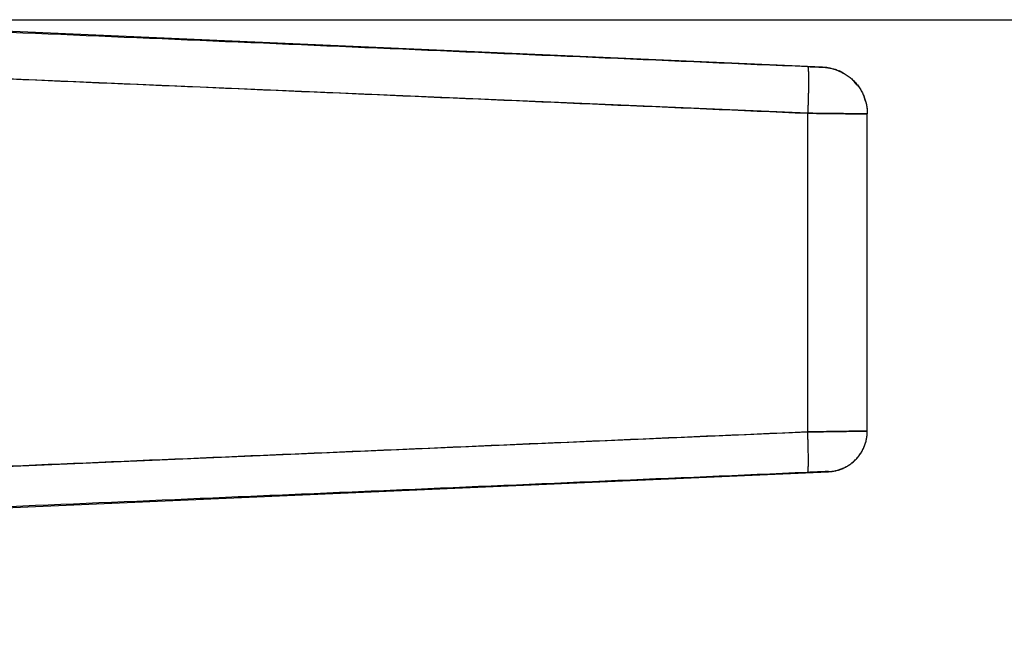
# Model space of a CAD drawing. Header units: millimetres. Extents: x 18 to 610, y -123 to 280.
# Tile 42 of 44: x 493 to 509, y 236 to 246. Entities that reach past the tile are written whole.
import ezdxf

# ---------------------------------------------------------------- set-up
doc = ezdxf.new("R2010")
doc.units = ezdxf.units.MM
doc.linetypes.add('SOLID', pattern=[0])
doc.styles.add('Arial', font='Arial.ttf', dxfattribs={"height": 5})
doc.dimstyles.get("Standard").update_dxf_attribs({"dimtxt": 5, "dimasz": 5, "dimexe": 0.18, "dimexo": 0.0625, "dimgap": 0.09, "dimtad": 0, "dimtih": 1, "dimtoh": 1, "dimdec": 4, "dimzin": 0, "dimdsep": 46, "dimtxsty": 'Arial', "dimcen": 0.09, "dimadec": 0, "dimazin": 0, "dimtfac": 1, "dimtdec": 4, "dimtofl": 0, "dimtmove": 0, "dimatfit": 3, "dimfxl": 0, "dimtolj": 1, "dimtzin": 0, "dimarcsym": 0})

# ---------------------------------------------------------------- blocks, each defined once
blk = doc.blocks.new('*D9')
at = {"color": 0, "lineweight": -2}
for p, q in [((488.244, 246.164), (596.139, 246.164)), ((594.739, 136.763), (594.739, 241.164)), ((584.93, 131.763), (596.139, 131.763))]:
    blk.add_line(p, q, dxfattribs=at)
at = {"color": 0}
for points in [[(595.572, 241.164), (593.906, 241.164), (594.739, 246.164)], [(593.906, 136.763), (595.572, 136.763), (594.739, 131.763)]]:
    blk.add_solid(points, dxfattribs=at)
at = {"layer": 'Defpoints', "color": 0}
for p in [(488.244, 246.164), (594.739, 246.164), (584.93, 131.763)]:
    blk.add_point(p, dxfattribs=at)
at = {"color": 0, "lineweight": 9, "insert": (589.729, 188.964), "char_height": 5, "attachment_point": 5, "rotation": 90, "style": 'Arial'}
blk.add_mtext('\\A1;114.4', dxfattribs=at)
blk = doc.blocks.new('BlockOfViews_2')
at = {"linetype": 'SOLID', "lineweight": 30}
for p, q in [((505.626, 245.405, -0.51), (488.244, 246.164, -0.51)), ((505.692, 245.397, 1.035), (505.626, 245.405, -0.51)), ((505.959, 245.309, 1.035), (505.893, 245.344, -0.51)), ((505.387, 244.664, 2.032), (492.383, 245.223, 2.6)), ((506.184, 245.116, 1.034), (506.135, 245.175, -0.51)), ((506.293, 244.925, -0.51), (506.294, 244.921, -0.482)), ((506.316, 244.855, 1.033), (506.293, 244.925, -0.51)), ((505.387, 239.552, 2.032), (505.387, 244.664, 2.032)), ((506.344, 239.566, 1.033), (506.344, 244.654, 1.033)), ((492.383, 238.993, 2.6), (505.387, 239.552, 2.032)), ((506.344, 239.564, -0.51), (506.343, 239.563, -0.509)), ((506.116, 239.071, 1.034), (506.163, 239.114, -0.51)), ((488.544, 238.164, -0.51), (505.722, 238.914, -0.51)), ((505.723, 238.917, 1.031), (505.722, 238.916, 1.035))]:
    blk.add_line(p, q, dxfattribs=at)
for points, knots in [([(492.382, 245.973, 1.857), (494.55, 245.881, 1.761), (498.885, 245.695, 1.57), (503.22, 245.507, 1.38), (505.387, 245.413, 1.285)], [0, 0, 0, 0, 6.514585, 13.028925, 13.028925, 13.028925, 13.028925]), ([(505.387, 245.413, 1.285), (505.394, 245.413, 1.285), (505.4, 245.412, 1.284), (505.414, 245.412, 1.283), (505.42, 245.411, 1.281), (505.433, 245.411, 1.279), (505.44, 245.411, 1.277), (505.453, 245.41, 1.273), (505.459, 245.41, 1.271), (505.471, 245.409, 1.266), (505.478, 245.409, 1.264), (505.49, 245.408, 1.258), (505.496, 245.408, 1.255), (505.507, 245.408, 1.248), (505.513, 245.407, 1.244), (505.524, 245.407, 1.237), (505.529, 245.407, 1.233), (505.54, 245.406, 1.224), (505.545, 245.406, 1.22), (505.554, 245.406, 1.211), (505.559, 245.406, 1.206), (505.568, 245.405, 1.196), (505.572, 245.405, 1.191), (505.58, 245.405, 1.18), (505.584, 245.405, 1.174), (505.591, 245.404, 1.163), (505.594, 245.404, 1.157), (505.6, 245.404, 1.145), (505.603, 245.404, 1.139), (505.609, 245.404, 1.127), (505.611, 245.404, 1.12), (505.615, 245.403, 1.108), (505.617, 245.403, 1.101), (505.62, 245.403, 1.088), (505.622, 245.403, 1.082), (505.624, 245.403, 1.068), (505.625, 245.403, 1.062), (505.626, 245.403, 1.048), (505.626, 245.403, 1.042), (505.626, 245.403, 1.035)], [0, 0, 0, 0, 0.019912, 0.019912, 0.0398239, 0.0398239, 0.0597359, 0.0597359, 0.0796479, 0.0796479, 0.0995599, 0.0995599, 0.1194718, 0.1194718, 0.1393838, 0.1393838, 0.1592958, 0.1592958, 0.1792077, 0.1792077, 0.1991197, 0.1991197, 0.2190317, 0.2190317, 0.2389437, 0.2389437, 0.2588556, 0.2588556, 0.2787676, 0.2787676, 0.2986796, 0.2986796, 0.3185915, 0.3185915, 0.3385035, 0.3385035, 0.3584155, 0.3584155, 0.3783275, 0.3783275, 0.3783275, 0.3783275]), ([(505.387, 245.413, 1.285), (505.403, 245.412, 1.284), (505.427, 245.411, 1.281), (505.457, 245.41, 1.272), (505.479, 245.409, 1.263), (505.501, 245.408, 1.252), (505.521, 245.407, 1.24), (505.54, 245.406, 1.225), (505.557, 245.406, 1.208), (505.573, 245.405, 1.19), (505.587, 245.404, 1.171), (505.599, 245.404, 1.15), (505.608, 245.404, 1.128), (505.616, 245.403, 1.106), (505.624, 245.403, 1.075), (505.626, 245.403, 1.051), (505.626, 245.403, 1.035)], [0, 0, 0, 0, 0.128935, 0.193358, 0.257756, 0.322129, 0.386482, 0.450816, 0.515132, 0.57944, 0.643736, 0.708021, 0.772299, 0.836571, 0.900838, 1.029368, 1.029368, 1.029368, 1.029368]), ([(505.626, 245.403, 1.035), (505.626, 245.403, 1.008), (505.626, 245.403, 0.981), (505.626, 245.403, 0.927), (505.626, 245.403, 0.899), (505.626, 245.404, 0.845), (505.626, 245.404, 0.818), (505.626, 245.404, 0.764), (505.626, 245.404, 0.737), (505.626, 245.404, 0.683), (505.626, 245.404, 0.656), (505.626, 245.404, 0.601), (505.626, 245.404, 0.574), (505.626, 245.404, 0.52), (505.626, 245.404, 0.493), (505.626, 245.404, 0.439), (505.626, 245.405, 0.412), (505.626, 245.405, 0.357), (505.626, 245.405, 0.33), (505.626, 245.405, 0.276), (505.626, 245.405, 0.249), (505.626, 245.405, 0.195), (505.626, 245.405, 0.168), (505.626, 245.405, 0.113), (505.626, 245.405, 0.086), (505.626, 245.405, 0.032), (505.626, 245.405, 0.005), (505.626, 245.405, -0.049), (505.626, 245.405, -0.076), (505.626, 245.405, -0.13), (505.626, 245.405, -0.158), (505.626, 245.405, -0.212), (505.626, 245.405, -0.239), (505.626, 245.405, -0.293), (505.626, 245.405, -0.32), (505.626, 245.405, -0.374), (505.626, 245.405, -0.401), (505.626, 245.405, -0.456), (505.626, 245.405, -0.483), (505.626, 245.405, -0.51)], [0, 0, 0, 0, 0.0061437, 0.0061437, 0.0122874, 0.0122874, 0.0184311, 0.0184311, 0.0245748, 0.0245748, 0.0307185, 0.0307185, 0.0368621, 0.0368621, 0.0430058, 0.0430058, 0.0491495, 0.0491495, 0.0552932, 0.0552932, 0.0614369, 0.0614369, 0.0675806, 0.0675806, 0.0737243, 0.0737243, 0.079868, 0.079868, 0.0860117, 0.0860117, 0.0921554, 0.0921554, 0.098299, 0.098299, 0.1044427, 0.1044427, 0.1105864, 0.1105864, 0.1167301, 0.1167301, 0.1167301, 0.1167301]), ([(492.383, 245.223, 2.6), (494.55, 245.132, 2.505), (498.885, 244.945, 2.316), (503.22, 244.758, 2.127), (505.387, 244.664, 2.032)], [0, 0, 0, 0, 6.514585, 13.028925, 13.028925, 13.028925, 13.028925]), ([(506.344, 244.654, 1.033), (506.344, 244.654, 1.06), (506.342, 244.654, 1.087), (506.338, 244.654, 1.14), (506.335, 244.654, 1.167), (506.326, 244.654, 1.22), (506.321, 244.654, 1.246), (506.308, 244.654, 1.298), (506.301, 244.654, 1.324), (506.284, 244.654, 1.375), (506.274, 244.654, 1.4), (506.253, 244.655, 1.449), (506.242, 244.655, 1.474), (506.217, 244.655, 1.521), (506.203, 244.655, 1.544), (506.175, 244.655, 1.59), (506.159, 244.655, 1.612), (506.127, 244.656, 1.655), (506.11, 244.656, 1.675), (506.075, 244.656, 1.716), (506.056, 244.656, 1.735), (506.018, 244.657, 1.772), (505.997, 244.657, 1.79), (505.956, 244.657, 1.824), (505.935, 244.658, 1.84), (505.891, 244.658, 1.87), (505.868, 244.658, 1.885), (505.822, 244.659, 1.912), (505.798, 244.659, 1.924), (505.75, 244.66, 1.947), (505.725, 244.66, 1.958), (505.675, 244.66, 1.977), (505.65, 244.661, 1.985), (505.598, 244.661, 2), (505.572, 244.662, 2.007), (505.52, 244.662, 2.018), (505.494, 244.662, 2.022), (505.44, 244.663, 2.029), (505.414, 244.663, 2.031), (505.387, 244.664, 2.032)], [0, 0, 0, 0, 0.080504, 0.080504, 0.161008, 0.161008, 0.241512, 0.241512, 0.322016, 0.322016, 0.40252, 0.40252, 0.483024, 0.483024, 0.563528, 0.563528, 0.644032, 0.644032, 0.724536, 0.724536, 0.805039, 0.805039, 0.885543, 0.885543, 0.966047, 0.966047, 1.046551, 1.046551, 1.127055, 1.127055, 1.207559, 1.207559, 1.288063, 1.288063, 1.368567, 1.368567, 1.449071, 1.449071, 1.529575, 1.529575, 1.529575, 1.529575]), ([(505.387, 244.664, 2.032), (505.451, 244.663, 2.029), (505.546, 244.662, 2.016), (505.668, 244.66, 1.98), (505.757, 244.66, 1.945), (505.842, 244.659, 1.902), (505.922, 244.658, 1.85), (505.997, 244.657, 1.791), (506.067, 244.656, 1.726), (506.13, 244.656, 1.654), (506.185, 244.655, 1.576), (506.233, 244.655, 1.493), (506.273, 244.654, 1.406), (506.304, 244.654, 1.316), (506.334, 244.654, 1.192), (506.344, 244.654, 1.097), (506.344, 244.654, 1.033)], [0, 0, 0, 0, 0.128935, 0.193358, 0.257756, 0.322129, 0.386482, 0.450816, 0.515132, 0.57944, 0.643736, 0.708021, 0.772299, 0.836571, 0.900838, 1.029368, 1.029368, 1.029368, 1.029368]), ([(505.387, 239.552, 2.032), (503.22, 239.458, 2.127), (500.511, 239.341, 2.245), (497.26, 239.201, 2.387), (495.092, 239.108, 2.481), (493.467, 239.039, 2.552), (492.383, 238.993, 2.6)], [0, 0, 0, 0, 6.514319, 8.14292, 9.771538, 13.028865, 13.028865, 13.028865, 13.028865]), ([(505.387, 239.552, 2.032), (505.414, 239.553, 2.031), (505.44, 239.553, 2.029), (505.494, 239.554, 2.022), (505.52, 239.554, 2.018), (505.572, 239.555, 2.007), (505.598, 239.555, 2), (505.65, 239.556, 1.985), (505.675, 239.557, 1.977), (505.725, 239.557, 1.958), (505.75, 239.558, 1.947), (505.798, 239.558, 1.924), (505.822, 239.559, 1.912), (505.868, 239.559, 1.885), (505.891, 239.56, 1.87), (505.935, 239.56, 1.84), (505.956, 239.561, 1.824), (505.998, 239.561, 1.79), (506.018, 239.562, 1.772), (506.056, 239.562, 1.735), (506.075, 239.562, 1.715), (506.11, 239.563, 1.675), (506.127, 239.563, 1.654), (506.159, 239.564, 1.612), (506.175, 239.564, 1.589), (506.203, 239.564, 1.544), (506.217, 239.564, 1.521), (506.242, 239.565, 1.473), (506.253, 239.565, 1.449), (506.274, 239.565, 1.4), (506.284, 239.565, 1.375), (506.301, 239.565, 1.324), (506.308, 239.565, 1.298), (506.321, 239.566, 1.246), (506.326, 239.566, 1.22), (506.335, 239.566, 1.167), (506.338, 239.566, 1.14), (506.342, 239.566, 1.087), (506.344, 239.566, 1.06), (506.344, 239.566, 1.033)], [0, 0, 0, 0, 0.080183, 0.080183, 0.160365, 0.160365, 0.240548, 0.240548, 0.32073, 0.32073, 0.400913, 0.400913, 0.481096, 0.481096, 0.561278, 0.561278, 0.641461, 0.641461, 0.721644, 0.721644, 0.801826, 0.801826, 0.882009, 0.882009, 0.962191, 0.962191, 1.042374, 1.042374, 1.122557, 1.122557, 1.202739, 1.202739, 1.282922, 1.282922, 1.363105, 1.363105, 1.443287, 1.443287, 1.52347, 1.52347, 1.52347, 1.52347]), ([(506.344, 239.566, 1.033), (506.344, 239.566, 1.097), (506.334, 239.566, 1.192), (506.304, 239.565, 1.316), (506.273, 239.565, 1.406), (506.233, 239.565, 1.493), (506.185, 239.564, 1.576), (506.13, 239.563, 1.654), (506.067, 239.562, 1.726), (505.997, 239.561, 1.791), (505.922, 239.56, 1.85), (505.842, 239.559, 1.902), (505.757, 239.558, 1.945), (505.668, 239.556, 1.98), (505.546, 239.555, 2.016), (505.451, 239.553, 2.029), (505.387, 239.552, 2.032)], [0, 0, 0, 0, 0.13686, 0.205291, 0.273726, 0.342166, 0.410612, 0.479065, 0.547529, 0.615998, 0.684481, 0.752979, 0.821495, 0.89003, 0.958587, 1.095776, 1.095776, 1.095776, 1.095776]), ([(505.387, 238.903, 1.385), (503.22, 238.809, 1.48), (500.511, 238.692, 1.598), (497.259, 238.552, 1.741), (495.092, 238.459, 1.837), (493.466, 238.389, 1.908), (492.382, 238.344, 1.956)], [0, 0, 0, 0, 6.514319, 8.14292, 9.771538, 13.028865, 13.028865, 13.028865, 13.028865]), ([(505.722, 238.916, 1.035), (505.722, 238.916, 1.044), (505.721, 238.916, 1.053), (505.72, 238.916, 1.072), (505.719, 238.916, 1.082), (505.716, 238.916, 1.1), (505.714, 238.916, 1.109), (505.709, 238.916, 1.127), (505.707, 238.916, 1.137), (505.701, 238.916, 1.154), (505.697, 238.916, 1.163), (505.69, 238.915, 1.18), (505.686, 238.915, 1.189), (505.677, 238.915, 1.206), (505.673, 238.915, 1.214), (505.663, 238.914, 1.23), (505.657, 238.914, 1.237), (505.646, 238.914, 1.252), (505.64, 238.913, 1.26), (505.628, 238.913, 1.274), (505.621, 238.913, 1.281), (505.608, 238.912, 1.294), (505.601, 238.912, 1.3), (505.586, 238.911, 1.312), (505.579, 238.911, 1.317), (505.563, 238.91, 1.328), (505.555, 238.91, 1.333), (505.539, 238.909, 1.342), (505.531, 238.909, 1.347), (505.514, 238.908, 1.355), (505.505, 238.908, 1.358), (505.488, 238.907, 1.365), (505.479, 238.907, 1.368), (505.461, 238.906, 1.373), (505.452, 238.906, 1.376), (505.434, 238.905, 1.38), (505.424, 238.904, 1.381), (505.406, 238.904, 1.384), (505.396, 238.903, 1.384), (505.387, 238.903, 1.385)], [0, 0, 0, 0, 0.00212642, 0.00212642, 0.00425283, 0.00425283, 0.00637925, 0.00637925, 0.00850566, 0.00850566, 0.01063208, 0.01063208, 0.0127585, 0.0127585, 0.01488491, 0.01488491, 0.01701133, 0.01701133, 0.01913774, 0.01913774, 0.02126416, 0.02126416, 0.02339058, 0.02339058, 0.02551699, 0.02551699, 0.02764341, 0.02764341, 0.02976983, 0.02976983, 0.03189624, 0.03189624, 0.03402266, 0.03402266, 0.03614907, 0.03614907, 0.03827549, 0.03827549, 0.04040191, 0.04040191, 0.04040191, 0.04040191]), ([(505.722, 238.916, 1.035), (505.722, 238.916, 1.057), (505.719, 238.916, 1.09), (505.708, 238.916, 1.134), (505.697, 238.916, 1.165), (505.683, 238.915, 1.196), (505.666, 238.915, 1.225), (505.647, 238.914, 1.252), (505.625, 238.913, 1.277), (505.601, 238.912, 1.3), (505.574, 238.911, 1.321), (505.546, 238.91, 1.339), (505.516, 238.908, 1.354), (505.485, 238.907, 1.367), (505.442, 238.905, 1.379), (505.409, 238.904, 1.384), (505.387, 238.903, 1.385)], [0, 0, 0, 0, 0.13686, 0.205291, 0.273726, 0.342166, 0.410612, 0.479065, 0.547529, 0.615998, 0.684481, 0.752979, 0.821495, 0.89003, 0.958587, 1.095776, 1.095776, 1.095776, 1.095776]), ([(505.722, 238.914, -0.51), (505.722, 238.914, -0.483), (505.722, 238.914, -0.456), (505.722, 238.914, -0.401), (505.722, 238.914, -0.374), (505.722, 238.914, -0.32), (505.722, 238.914, -0.293), (505.722, 238.914, -0.239), (505.722, 238.914, -0.212), (505.722, 238.914, -0.158), (505.722, 238.914, -0.13), (505.722, 238.914, -0.076), (505.722, 238.914, -0.049), (505.722, 238.914, 0.005), (505.722, 238.914, 0.032), (505.722, 238.915, 0.086), (505.722, 238.915, 0.113), (505.722, 238.915, 0.168), (505.722, 238.915, 0.195), (505.722, 238.915, 0.249), (505.722, 238.915, 0.276), (505.722, 238.915, 0.33), (505.722, 238.915, 0.357), (505.722, 238.915, 0.411), (505.722, 238.915, 0.439), (505.722, 238.915, 0.493), (505.722, 238.915, 0.52), (505.722, 238.915, 0.574), (505.722, 238.915, 0.601), (505.722, 238.915, 0.655), (505.722, 238.916, 0.682), (505.722, 238.916, 0.737), (505.722, 238.916, 0.764), (505.722, 238.916, 0.818), (505.722, 238.916, 0.845), (505.722, 238.916, 0.899), (505.722, 238.916, 0.926), (505.722, 238.916, 0.98), (505.722, 238.916, 1.008), (505.722, 238.916, 1.035)], [0, 0, 0, 0, 0.00333451, 0.00333451, 0.00666902, 0.00666902, 0.01000352, 0.01000352, 0.01333803, 0.01333803, 0.01667254, 0.01667254, 0.02000705, 0.02000705, 0.02334155, 0.02334155, 0.02667606, 0.02667606, 0.03001057, 0.03001057, 0.03334508, 0.03334508, 0.03667958, 0.03667958, 0.04001409, 0.04001409, 0.0433486, 0.0433486, 0.04668311, 0.04668311, 0.05001761, 0.05001761, 0.05335212, 0.05335212, 0.05668663, 0.05668663, 0.06002114, 0.06002114, 0.06335564, 0.06335564, 0.06335564, 0.06335564])]:
    blk.add_open_spline(points, degree=3, knots=knots, dxfattribs=at)
for points, weights in [([(505.387, 245.413, 1.285), (505.419, 245.409, 2.03), (505.387, 244.664, 2.032)], [1, 0.708922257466, 1]), ([(505.387, 245.413, 1.285), (505.419, 245.409, 2.03), (505.387, 244.664, 2.032)], [1, 0.708922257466, 1]), ([(505.626, 245.405, -0.51), (506.344, 245.374, -0.51), (506.344, 244.656, -0.51)], [1, 0.72236396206, 1]), ([(505.626, 245.403, 1.035), (506.344, 245.372, 1.035), (506.344, 244.654, 1.033)], [1, 0.722333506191, 1]), ([(505.626, 245.403, 1.035), (506.344, 245.372, 1.035), (506.344, 244.654, 1.033)], [1, 0.722333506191, 1]), ([(505.387, 238.903, 1.385), (505.415, 238.906, 2.031), (505.387, 239.552, 2.032)], [1, 0.708985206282, 1]), ([(505.387, 238.903, 1.385), (505.415, 238.906, 2.031), (505.387, 239.552, 2.032)], [1, 0.708985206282, 1]), ([(505.722, 238.916, 1.035), (506.344, 238.943, 1.035), (506.344, 239.566, 1.033)], [1, 0.722333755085, 1]), ([(505.722, 238.916, 1.035), (506.344, 238.943, 1.035), (506.344, 239.566, 1.033)], [1, 0.722333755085, 1]), ([(505.722, 238.914, -0.51), (506.344, 238.941, -0.51), (506.344, 239.564, -0.51)], [1, 0.72236396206, 1])]:
    blk.add_rational_spline(points, weights, degree=2, dxfattribs=at)
for points in [[(505.626, 245.403, 1.035), (505.626, 245.405, 0.263), (505.626, 245.405, -0.51)], [(506.344, 239.564, -0.51), (506.344, 239.564, 0.262), (506.344, 239.566, 1.033)], [(505.722, 238.914, -0.51), (505.722, 238.914, 0.262), (505.722, 238.916, 1.035)]]:
    blk.add_open_spline(points, degree=2, dxfattribs=at)

msp = doc.modelspace()

# ---------------------------------------------------------------- block references
msp.add_blockref('BlockOfViews_2', (0, 0))

# ---------------------------------------------------------------- dimensions: what is measured, and where the dimension line sits
at = {"lineweight": 9}
dim = msp.add_linear_dim(base=(594.739, 246.164), p1=(584.93, 131.763), p2=(488.244, 246.164), angle=90, dimstyle='Standard', override={"dimtxt": 5, "dimasz": 5, "dimexe": 1.4, "dimexo": 0, "dimgap": 2.5, "dimtad": 1, "dimtih": 0, "dimtoh": 1, "dimdec": 1, "dimlfac": 1, "dimpost": '<>', "dimsah": 1, "dimse1": 0, "dimse2": 0, "dimtix": 1}, dxfattribs=at)
dim.commit()
dim.dimension.update_dxf_attribs({"geometry": '*D9', "text_midpoint": (594.739, 188.964), "dimtype": 160})

doc.saveas('drawing.dxf')
